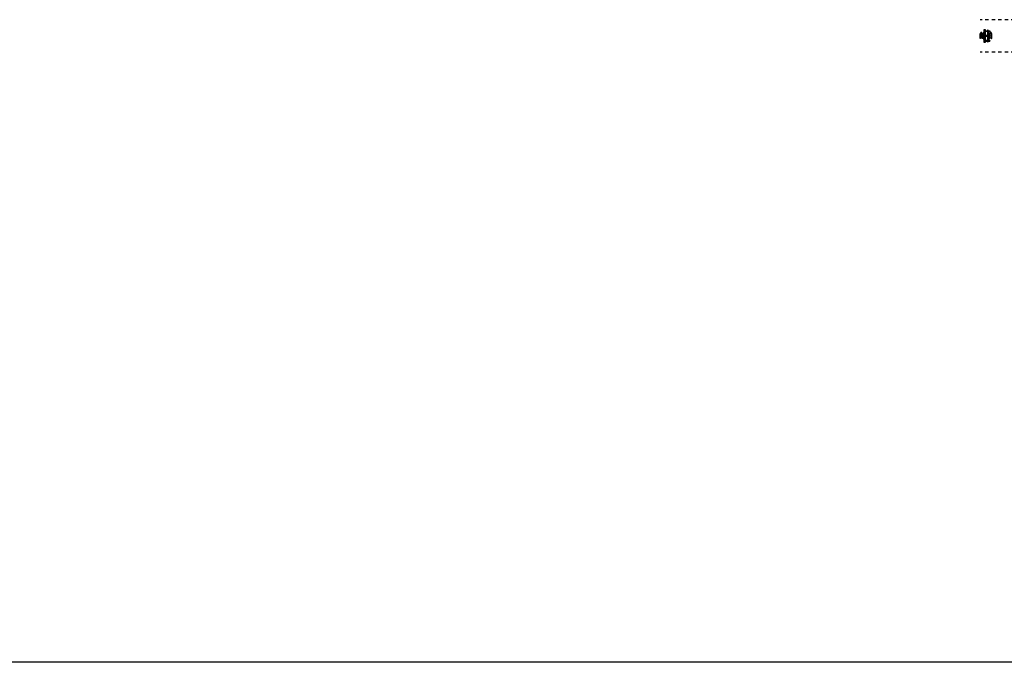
# Model space of a CAD drawing. Extents: x -285 to 5863, y 308 to 3178.
# Tile 194 of 256: x 205 to 236, y 1371 to 1391. Entities that reach past the tile are written whole.
import ezdxf

# ---------------------------------------------------------------- set-up
doc = ezdxf.new("R2010")
doc.units = 0
doc.header["$MEASUREMENT"] = 0
doc.linetypes.add('HIDDEN5', pattern=[0.05, 0.025, -0.025])
doc.layers.get('0').update_dxf_attribs({"color": 255, "linetype": 'CONTINUOUS'})
doc.layers.add('BOOT-CONDUIT', color=1, linetype='CONTINUOUS')
doc.layers.add('CONDUIT', color=2, linetype='CONTINUOUS')

# ---------------------------------------------------------------- blocks, each defined once
blk = doc.blocks.new('A$C46192D44')
at = {"layer": 'BOOT-CONDUIT', "linetype": 'Continuous'}
for p, q in [((-4.13, 0.84), (-4.07, 0.84)), ((-3.57, 0.84), (-3.51, 0.84)), ((-0.68, 0.84), (-0.74, 0.84)), ((-0.12, 0.84), (-0.19, 0.84)), ((-4.07, -0.84), (-4.13, -0.84)), ((-3.51, -0.84), (-3.57, -0.84)), ((-0.74, -0.84), (-0.68, -0.84)), ((-0.19, -0.84), (-0.12, -0.84))]:
    blk.add_line(p, q, dxfattribs=at)
at = {"layer": 'BOOT-CONDUIT', "color": 7}
for p, q in [((-3.53, 1.64), (-3.53, 1.89)), ((-3.53, 0.12), (-3.53, -0.12)), ((-3.47, 1.64), (-3.47, 1.89)), ((-3.47, 0.12), (-3.47, -0.12)), ((-3.41, 1.64), (-3.41, 1.89)), ((-3.41, 0.12), (-3.41, -0.12)), ((-3.35, 1.64), (-3.35, 1.89)), ((-3.35, 0.12), (-3.35, -0.12)), ((-3.28, 1.64), (-3.28, 1.89)), ((-3.28, 0.12), (-3.28, -0.12)), ((-3.22, 1.64), (-3.22, 1.89)), ((-3.22, 0.12), (-3.22, -0.12)), ((-3.16, 1.64), (-3.16, 1.89)), ((-3.16, 0.12), (-3.16, -0.12)), ((-3.1, 1.64), (-3.1, 1.89)), ((-3.1, 0.12), (-3.1, -0.12)), ((-3.03, 1.64), (-3.03, 1.89)), ((-3.03, 0.12), (-3.03, -0.12)), ((-2.88, 1.86), (-2.98, 1.86)), ((-2.98, 1.66), (-2.88, 1.66)), ((-2.98, 0.1), (-2.88, 0.1)), ((-2, 1.89), (-2.7, 1.89)), ((-2.7, 1.64), (-2, 1.64)), ((-2.7, 0.12), (-2, 0.12)), ((-3.53, -1.64), (-3.53, -1.89)), ((-3.47, -1.64), (-3.47, -1.89)), ((-3.41, -1.64), (-3.41, -1.89)), ((-3.35, -1.64), (-3.35, -1.89)), ((-3.28, -1.64), (-3.28, -1.89)), ((-3.22, -1.64), (-3.22, -1.89)), ((-3.16, -1.64), (-3.16, -1.89)), ((-3.1, -1.64), (-3.1, -1.89)), ((-3.03, -1.64), (-3.03, -1.89)), ((-2.88, -0.1), (-2.98, -0.1)), ((-2.98, -1.66), (-2.88, -1.66)), ((-2.88, -1.86), (-2.98, -1.86)), ((-2, -0.12), (-2.7, -0.12)), ((-2.7, -1.64), (-2, -1.64)), ((-2, -1.89), (-2.7, -1.89))]:
    blk.add_line(p, q, dxfattribs=at)
at = {"layer": 'BOOT-CONDUIT', "linetype": 'Continuous'}
for points in [[(-4.13, -0.9), (-4.26, -0.9), (-4.26, 0.9), (-4.13, 0.9), (-4.13, 0.84), (-4.13, -0.84)], [(-2, -2.24), (-2, 2.24), (-1.38, 2.24), (-1.38, -2.24)], [(0, -0.9), (0, 0.9), (-0.12, 0.9), (-0.12, 0.84), (-0.12, -0.84), (-0.12, -0.9)]]:
    blk.add_lwpolyline(points, close=True, dxfattribs=at)
at = {"layer": 'BOOT-CONDUIT', "color": 7}
for points in [[(-3.59, 1.11, 0.351872), (-3.58, 1.1), (-3.56, 1.1, -0.414214), (-3.53, 1.07), (-3.53, 0.88, -0.414214), (-3.56, 0.85), (-4.09, 0.85, -0.414213), (-4.12, 0.88), (-4.12, 1.07, -0.414214), (-4.09, 1.1), (-4.07, 1.1, 0.351882), (-4.05, 1.11)], [(-3.94, 1.06), (-4.06, 1.06, -1), (-3.58, 1.06), (-3.7, 1.06)], [(-0.2, 1.11, 0.351872), (-0.19, 1.1), (-0.17, 1.1, -0.414214), (-0.14, 1.07), (-0.14, 0.88, -0.414214), (-0.17, 0.85), (-0.7, 0.85, -0.414213), (-0.73, 0.88), (-0.73, 1.07, -0.414214), (-0.7, 1.1), (-0.68, 1.1, 0.351882), (-0.67, 1.11)], [(-0.55, 1.06), (-0.67, 1.06, -1), (-0.2, 1.06), (-0.31, 1.06)]]:
    blk.add_lwpolyline(points, format="xyb", dxfattribs=at)
for points in [[(-4.07, 0.85), (-4.07, -0.85), (-3.57, -0.85), (-3.57, 0.85)], [(-2.98, 1.89), (-3.53, 1.89), (-3.56, 1.85), (-3.56, 1.67), (-3.56, 1.67), (-3.53, 1.64), (-2.98, 1.64)], [(-2.98, -0.12), (-3.53, -0.12), (-3.56, -0.09), (-3.56, 0.09), (-3.56, 0.1), (-3.53, 0.12), (-2.98, 0.12)], [(-2.88, 1.51), (-2.97, 1.51), (-2.98, 1.55), (-2.98, 1.98), (-2.97, 2.01), (-2.88, 2.01)], [(-2.88, 0.25), (-2.97, 0.25), (-2.98, 0.21), (-2.98, -0.21), (-2.97, -0.25), (-2.88, -0.25)], [(-0.68, 0.85), (-0.68, -0.85), (-0.19, -0.85), (-0.19, 0.85)], [(-2.98, -1.89), (-3.53, -1.89), (-3.56, -1.85), (-3.56, -1.67), (-3.56, -1.67), (-3.53, -1.64), (-2.98, -1.64)], [(-2.88, -1.51), (-2.97, -1.51), (-2.98, -1.55), (-2.98, -1.98), (-2.97, -2.01), (-2.88, -2.01)]]:
    blk.add_lwpolyline(points, dxfattribs=at)
at = {"layer": 'BOOT-CONDUIT', "linetype": 'Continuous'}
for points in [[(-3.51, 0.12), (-3.51, 0.84), (-3.51, 0.9), (-3, 0.93)], [(-2.88, 1.35), (-3, 1.35), (-3, 0.12)], [(-1.38, 1.35), (-1.25, 1.35), (-1.25, -1.35), (-1.38, -1.35)], [(-1.25, -0.93), (-0.74, -0.9), (-0.74, 0.84), (-0.74, 0.9), (-1.25, 0.93)], [(-3, -0.93), (-3.51, -0.9), (-3.51, -0.12)], [(-3, -0.12), (-3, -1.35), (-2.88, -1.35)]]:
    blk.add_lwpolyline(points, dxfattribs=at)
at = {"layer": 'BOOT-CONDUIT'}
blk.add_lwpolyline([(-2.88, 2.14), (-2.7, 2.14), (-2.7, -2.14), (-2.88, -2.14), (-2.88, 2.14), (-2.88, 2.08)], dxfattribs=at)
at = {"layer": 'BOOT-CONDUIT', "color": 7}
for centre in [(-3.82, 1.06), (-0.43, 1.06)]:
    blk.add_circle(centre, 0.119, dxfattribs=at)
at = {"layer": 'BOOT-CONDUIT', "color": 8}
for centre in [(-3.82, 1.06), (-0.43, 1.06)]:
    blk.add_circle(centre, 0.103, dxfattribs=at)

msp = doc.modelspace()

# ---------------------------------------------------------------- linework, layer by layer
msp.add_line((472.38291, 1371.1562), (-285.29829, 1371.1562))
at = {"layer": 'CONDUIT', "color": 7, "linetype": 'HIDDEN5'}
for p, q in [((239.07179, 1390.89871), (234.8163, 1390.89871)), ((239.07179, 1389.89871), (234.8163, 1389.89871))]:
    msp.add_line(p, q, dxfattribs=at)

# ---------------------------------------------------------------- block references
at = {"layer": 'BOOT-CONDUIT', "xscale": -0.08333333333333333, "yscale": 0.08333333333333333, "zscale": 0.08333333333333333}
msp.add_blockref('A$C46192D44', (234.8163, 1390.39871), dxfattribs=at)

doc.saveas('drawing.dxf')
